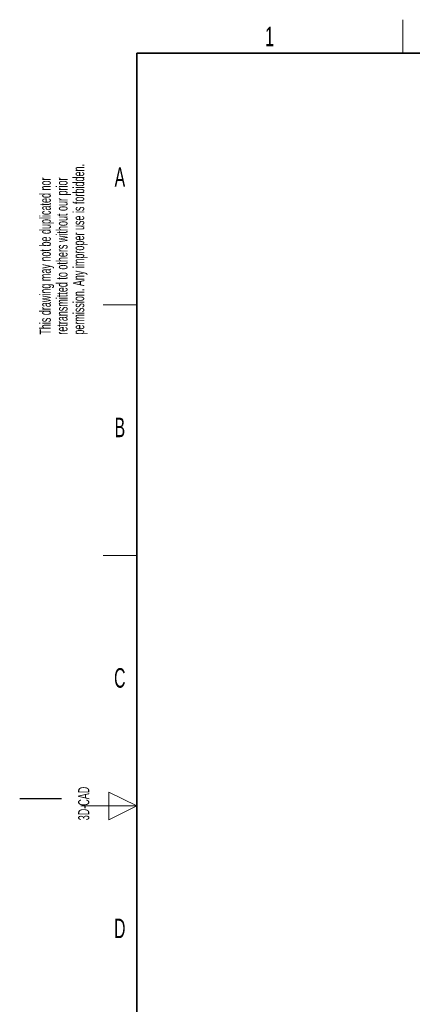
# Paper-space layout 'Blatt2' of a CAD drawing. Header units: millimetres. Extents: x 5 to 418, y 2 to 292.
# Tile 4 of 76: x 5 to 75, y 112 to 288. Entities that reach past the tile are written whole.
import ezdxf

# ---------------------------------------------------------------- set-up
doc = ezdxf.new("R2010")
doc.units = ezdxf.units.MM
doc.layers.add('SLD-0', color=7, linetype='Continuous')
doc.styles.add('SLDTEXTSTYLE0', font='TXT', dxfattribs={"width": 0.605})

# ---------------------------------------------------------------- blocks, each defined once
blk = doc.blocks.new('SW_NOTE_0_21')
at = {"layer": 'SLD-0', "color": 0, "char_height": 2, "attachment_point": 1, "rotation": 90, "style": 'SLDTEXTSTYLE0'}
for s, insert in [('permission. Any improper use is forbidden.', (3.42, 0)), ('retransmitted to others without our prior', (0.42, 0)), ('This drawing may not be duplicated nor', (-2.58, 0))]:
    blk.add_mtext(s, dxfattribs=dict(at, insert=insert))

psp = doc.layouts.new('Blatt2')

# ---------------------------------------------------------------- linework, layer by layer
at = {"layer": 'SLD-0', "lineweight": 18}
for p, q in [((73.75, 282.5), (73.75, 288.5)), ((20, 237.25), (26, 237.25)), ((20, 192.25), (26, 192.25)), ((26, 147.25), (21, 149.75)), ((21, 149.75), (21, 144.75)), ((16, 147.25), (26, 147.25)), ((21, 144.75), (26, 147.25))]:
    psp.add_line(p, q, dxfattribs=at)
at = {"layer": 'SLD-0', "lineweight": 35}
for p, q in [((408, 282.5), (26, 282.5)), ((26, 282.5), (26, 12))]:
    psp.add_line(p, q, dxfattribs=at)
at = {"layer": 'SLD-0'}
psp.add_line((12.5, 148.5), (5, 148.5), dxfattribs=at)

# ---------------------------------------------------------------- block references
psp.add_blockref('SW_NOTE_0_21', (11.16, 231.91), dxfattribs=at)

# ---------------------------------------------------------------- texts
at = {"layer": 'SLD-0', "char_height": 3.5, "attachment_point": 2, "style": 'SLDTEXTSTYLE0'}
for s, insert in [('1', (49.85, 287.24)), ('A', (22.98, 262)), ('B', (22.98, 217)), ('C', (22.96, 172)), ('D', (22.96, 127))]:
    psp.add_mtext(s, dxfattribs=dict(at, insert=insert))
at = {"layer": 'SLD-0', "insert": (15.49, 144.68), "char_height": 2, "attachment_point": 1, "rotation": 90, "style": 'SLDTEXTSTYLE0'}
psp.add_mtext('3D-CAD', dxfattribs=at)

doc.saveas('drawing.dxf')
